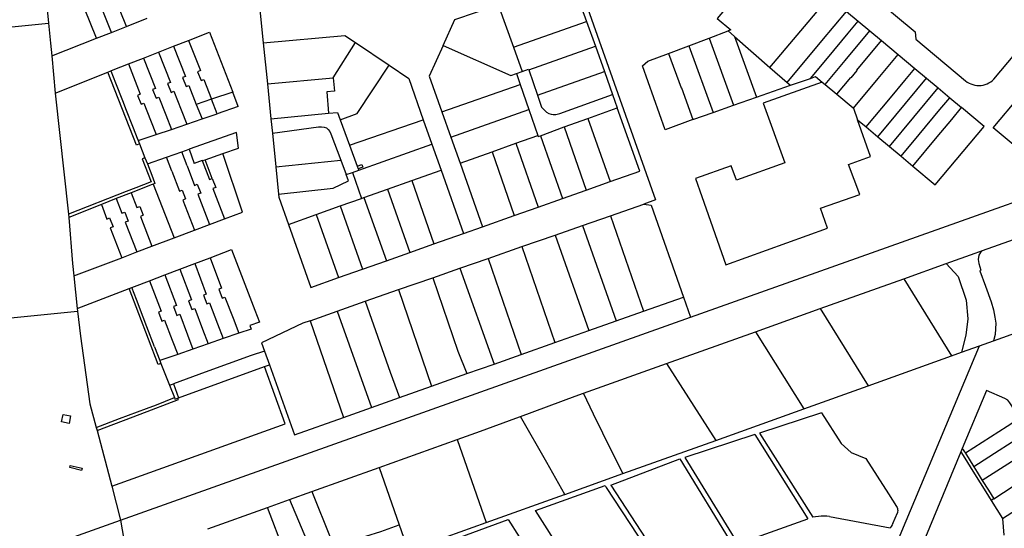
# Model space of a CAD drawing. Header units: inches. Extents: x 210911 to 224988, y 571697 to 586201.
# Tile 141 of 256: x 223074 to 223462, y 572235 to 572435. Entities that reach past the tile are written whole.
import ezdxf

# ---------------------------------------------------------------- set-up
doc = ezdxf.new("R2010")
doc.units = ezdxf.units.IN
doc.header["$MEASUREMENT"] = 0

msp = doc.modelspace()

# ---------------------------------------------------------------- linework, layer by layer
for points in [[(223264.204, 572533.613), (223324.355, 572364.062), (223319.686, 572362.423)], [(223366.72, 572477.76), (223388.39, 572459.66), (223391.1, 572459.94), (223426.75, 572430.23), (223426.99, 572427.38), (223446.58, 572410.94)], [(223390.92, 572441.7), (223369.38, 572460.04), (223348.7, 572435.57), (223354.08, 572431.01), (223352.98, 572430.61)], [(223115.667, 572432.358), (223110.998, 572444.133), (223112.096, 572444.569), (223110.717, 572448.046), (223109.62, 572447.611), (223107.358, 572453.318)], [(223291.25, 572450.639), (223297.078, 572434.395)], [(223109.755, 572430.037), (223105.095, 572441.793), (223106.192, 572442.228), (223104.814, 572445.705), (223103.717, 572445.271)], [(223457.77, 572411.61), (223486.04, 572445.37)], [(223083.933, 572444.599), (223085, 572433.729)], [(223103.836, 572427.716), (223099.182, 572439.45), (223100.271, 572439.882), (223098.893, 572443.358), (223097.805, 572442.927)], [(223240.603, 572424.922), (223245.25, 572435.157), (223262.279, 572440.892)], [(223262.279, 572440.892), (223268.333, 572424.214)], [(223369.46, 572416.26), (223390.92, 572441.7)], [(223168.164, 572440.276), (223169.62, 572425.921)], [(223376.29, 572410.33), (223389.97, 572426.69), (223399.68, 572438.33)], [(223399.68, 572438.33), (223404.27, 572434.49)], [(222967.929, 572422.131), (223001.57, 572425.392), (223085, 572433.729)], [(223085, 572433.729), (223085.74, 572425.765), (223086.269, 572420.821)], [(223115.667, 572432.358), (223123.934, 572435.602)], [(223268.333, 572424.214), (223297.078, 572434.395)], [(223297.078, 572434.395), (223300.594, 572424.574)], [(223385.46, 572411.92), (223392.13, 572419.96), (223400.34, 572429.77), (223404.27, 572434.49)], [(223404.27, 572434.49), (223408.88, 572430.65)], [(223103.836, 572427.716), (223109.755, 572430.037)], [(223109.755, 572430.037), (223115.667, 572432.358)], [(223140.167, 572426.886), (223148.453, 572430.134), (223157.592, 572406.542)], [(223345.52, 572427.8), (223352.98, 572430.61)], [(223352.98, 572430.61), (223355.42, 572428.48)], [(223391.23, 572409.49), (223399.17, 572419.03), (223408.88, 572430.65)], [(223408.88, 572430.65), (223413.49, 572426.8)], [(223086.269, 572420.821), (223103.836, 572427.716)], [(223134.256, 572424.569), (223140.167, 572426.886)], [(223140.167, 572426.886), (223144.844, 572414.976), (223143.746, 572414.545), (223145.112, 572411.064), (223146.21, 572411.495), (223149.271, 572403.702)], [(223169.62, 572425.921), (223201.847, 572428.856), (223206.038, 572426.04)], [(223169.62, 572425.921), (223171.263, 572409.728)], [(223197.182, 572412.14), (223206.038, 572426.04)], [(223206.038, 572426.04), (223219.258, 572417.177)], [(223337.49, 572424.78), (223345.52, 572427.8)], [(223345.52, 572427.8), (223355.07, 572401.32)], [(223355.42, 572428.48), (223364.09, 572404.48)], [(223355.42, 572428.48), (223369.46, 572416.26)], [(223395.85, 572405.67), (223401.35, 572412.29), (223401.47, 572412.18), (223403.88, 572415.09), (223403.76, 572415.19), (223413.49, 572426.8)], [(223413.49, 572426.8), (223420.06, 572421.31)], [(223122.412, 572419.929), (223128.334, 572422.249)], [(223128.334, 572422.249), (223134.256, 572424.569)], [(223128.334, 572422.249), (223133.014, 572410.329), (223131.916, 572409.898), (223133.283, 572406.417), (223134.381, 572406.849), (223137.231, 572399.592)], [(223134.256, 572424.569), (223138.933, 572412.655), (223137.836, 572412.224), (223139.203, 572408.743), (223140.301, 572409.174), (223143.256, 572401.649)], [(223240.603, 572424.922), (223235.113, 572412.857), (223240.109, 572398.78)], [(223240.603, 572424.922), (223267.272, 572413.119), (223269.449, 572413.886)], [(223268.333, 572424.214), (223271.786, 572414.702)], [(223274.343, 572415.281), (223300.594, 572424.574)], [(223300.594, 572424.574), (223304.153, 572414.626)], [(223339, 572395.7), (223328.1, 572391.73), (223319.17, 572416.94), (223321.28, 572418.69), (223329.5, 572421.78)], [(223329.5, 572421.78), (223337.49, 572424.78)], [(223329.5, 572421.78), (223334.39, 572408.15), (223334.559, 572408.211), (223339, 572395.7)], [(223337.49, 572424.78), (223347, 572398.5)], [(222968.419, 572420.691), (223005.703, 572311.145), (223096.351, 572320.218)], [(223086.269, 572420.821), (223087.563, 572406.166)], [(223109.527, 572414.876), (223110.447, 572415.241), (223116.49, 572417.609)], [(223116.49, 572417.609), (223122.412, 572419.929)], [(223116.49, 572417.609), (223121.174, 572405.68), (223120.076, 572405.249), (223121.443, 572401.767), (223122.541, 572402.199), (223125.181, 572395.478)], [(223122.412, 572419.929), (223127.094, 572408.005), (223125.996, 572407.573), (223127.362, 572404.093), (223128.46, 572404.524), (223131.206, 572397.535)], [(223402.34, 572400.14), (223412.14, 572411.86), (223420.06, 572421.31)], [(223420.06, 572421.31), (223426.62, 572415.84)], [(223087.563, 572406.166), (223108.412, 572414.433)], [(223108.412, 572414.433), (223109.527, 572414.876)], [(223120.836, 572386.101), (223119.708, 572385.658), (223108.412, 572414.433)], [(223109.527, 572414.876), (223111.368, 572410.188), (223114.096, 572403.244), (223115.579, 572399.465), (223118.092, 572393.06)], [(223199.969, 572395.6), (223206.743, 572398.114), (223219.258, 572417.177)], [(223219.258, 572417.177), (223227.046, 572411.827), (223232.758, 572395.666)], [(223269.449, 572413.886), (223271.786, 572414.702)], [(223269.449, 572413.886), (223270.941, 572409.572)], [(223271.786, 572414.702), (223274.25, 572415.578), (223274.343, 572415.281)], [(223274.343, 572415.281), (223277.781, 572405.363)], [(223277.781, 572405.363), (223304.153, 572414.626)], [(223304.153, 572414.626), (223307.383, 572405.601)], [(223369.46, 572416.26), (223376.29, 572410.33)], [(223407.37, 572392.79), (223416.92, 572404.24), (223422.7, 572411.14), (223426.62, 572415.84)], [(223426.62, 572415.84), (223431.22, 572411.99)], [(223171.263, 572409.728), (223197.182, 572412.14)], [(223171.263, 572409.728), (223172.695, 572395.999)], [(223197.182, 572412.14), (223197.709, 572406.939), (223194.734, 572406.68), (223195.402, 572398.177)], [(223390.06, 572410.46), (223366.72, 572402.14), (223375.32, 572378.65), (223356.24, 572371.79), (223354.2, 572377.47), (223340.11, 572372.49), (223342.64, 572365.38), (223352.11, 572338.53), (223392.18, 572352.93), (223389.37, 572360.79), (223404.86, 572366.25), (223400.42, 572378.07), (223409.12, 572381.13), (223403.95, 572395.64)], [(223376.29, 572410.33), (223377.6, 572409.2)], [(223377.6, 572409.2), (223385.46, 572411.92)], [(223385.46, 572411.92), (223387.46, 572412.61), (223390.06, 572410.46)], [(223390.06, 572410.46), (223391.23, 572409.49)], [(223411.97, 572388.93), (223419.1, 572397.48), (223431.22, 572411.99)], [(223431.22, 572411.99), (223435.82, 572408.15)], [(223446.58, 572410.94), (223447.25, 572410.477), (223447.959, 572410.077), (223448.702, 572409.742), (223449.472, 572409.477), (223450.263, 572409.283), (223451.069, 572409.161), (223451.882, 572409.113)], [(223451.882, 572409.113), (223452.699, 572409.167), (223453.508, 572409.299), (223454.3, 572409.508), (223455.068, 572409.791), (223455.806, 572410.146), (223456.506, 572410.571), (223457.163, 572411.06), (223457.77, 572411.61)], [(223087.563, 572406.166), (223092.817, 572358.414)], [(223157.592, 572406.542), (223149.271, 572403.702)], [(223159.818, 572400.796), (223157.592, 572406.542)], [(223240.109, 572398.78), (223270.941, 572409.572)], [(223270.941, 572409.572), (223274.383, 572399.659)], [(223338.15, 572317.824), (223589.521, 572407.207)], [(223364.09, 572404.48), (223377.6, 572409.2)], [(223391.23, 572409.49), (223395.85, 572405.67)], [(223416.57, 572385.08), (223435.82, 572408.15)], [(223435.82, 572408.15), (223440.42, 572404.32)], [(223149.271, 572403.702), (223143.256, 572401.649)], [(223151.518, 572397.982), (223149.271, 572403.702)], [(223277.781, 572405.363), (223279.418, 572400.63), (223280.022, 572399.873), (223280.763, 572399.171), (223281.357, 572398.6), (223282.27, 572398.142), (223283.128, 572397.819), (223283.929, 572397.68), (223284.953, 572397.694), (223286.653, 572398.121), (223307.383, 572405.601)], [(223307.383, 572405.601), (223309.241, 572400.395)], [(223355.07, 572401.32), (223364.09, 572404.48)], [(223395.85, 572405.67), (223402.24, 572400.39), (223402.34, 572400.14)], [(223421.17, 572381.23), (223428.32, 572389.8), (223436.5, 572399.63), (223440.42, 572404.32)], [(223440.42, 572404.32), (223445.02, 572400.48)], [(223494.39, 572382.33), (223476.49, 572376.57), (223457.53, 572392.49), (223467.87, 572404.8)], [(223137.231, 572399.592), (223139.468, 572393.897)], [(223143.256, 572401.649), (223145.497, 572395.941)], [(223159.818, 572400.796), (223151.518, 572397.982)], [(223172.695, 572395.999), (223195.402, 572398.177)], [(223195.402, 572398.177), (223198.889, 572398.517), (223199.969, 572395.6)], [(223240.109, 572398.78), (223243.667, 572388.738)], [(223243.667, 572388.738), (223274.383, 572399.659)], [(223274.383, 572399.659), (223277.913, 572389.492)], [(223297.629, 572396.164), (223309.241, 572400.395)], [(223318.172, 572375.382), (223309.241, 572400.395)], [(223339, 572395.7), (223347, 572398.5)], [(223347, 572398.5), (223355.07, 572401.32)], [(223402.34, 572400.14), (223403.95, 572395.64)], [(223425.77, 572377.37), (223434.56, 572370.01), (223453.93, 572393.04), (223445.02, 572400.48)], [(223425.77, 572377.37), (223435.36, 572388.87), (223441.11, 572395.79), (223445.02, 572400.48)], [(223125.181, 572395.478), (223127.407, 572389.807)], [(223131.206, 572397.535), (223133.438, 572391.852)], [(223139.468, 572393.897), (223145.497, 572395.941)], [(223145.497, 572395.941), (223151.518, 572397.982)], [(223172.695, 572395.999), (223173.249, 572390.328)], [(223199.969, 572395.6), (223203.679, 572385.594)], [(223203.679, 572385.594), (223232.758, 572395.666)], [(223232.758, 572395.666), (223236.18, 572385.964)], [(223288.366, 572392.796), (223297.629, 572396.164)], [(223297.629, 572396.164), (223306.483, 572371.252)], [(223403.95, 572395.64), (223407.37, 572392.79)], [(223118.092, 572393.06), (223120.167, 572387.773)], [(223127.407, 572389.807), (223133.438, 572391.852)], [(223133.438, 572391.852), (223139.468, 572393.897)], [(223153.69, 572382.36), (223159.934, 572384.442), (223159.057, 572390.636), (223140.432, 572384.04)], [(223173.249, 572390.328), (223191.389, 572392.898), (223192.649, 572392.879), (223193.636, 572392.751), (223194.587, 572392.434), (223195.279, 572391.776), (223195.837, 572391.016), (223196.313, 572390.066), (223200.217, 572379.735)], [(223173.249, 572390.328), (223174.55, 572377.113)], [(223278.919, 572389.364), (223288.366, 572392.796)], [(223288.366, 572392.796), (223296.941, 572367.88)], [(223407.37, 572392.79), (223411.97, 572388.93)], [(223120.167, 572387.773), (223120.315, 572387.402)], [(223120.315, 572387.402), (223127.407, 572389.807)], [(223120.315, 572387.402), (223120.836, 572386.101)], [(223243.667, 572388.738), (223247.289, 572378.523)], [(223269.184, 572386.364), (223277.913, 572389.492)], [(223277.913, 572389.492), (223278.065, 572389.053), (223278.919, 572389.364)], [(223278.919, 572389.364), (223287.627, 572364.606)], [(223411.97, 572388.93), (223416.57, 572385.08)], [(223120.836, 572386.101), (223123.004, 572380.686)], [(223131.472, 572380.889), (223137.477, 572383.001)], [(223137.477, 572383.001), (223140.432, 572384.04)], [(223139.606, 572377.442), (223137.477, 572383.001)], [(223140.432, 572384.04), (223142.342, 572378.394)], [(223203.679, 572385.594), (223206.717, 572377.385)], [(223207.319, 572375.765), (223236.18, 572385.964)], [(223236.18, 572385.964), (223239.759, 572375.836)], [(223247.289, 572378.523), (223259.892, 572383.035)], [(223259.892, 572383.035), (223269.184, 572386.364)], [(223259.892, 572383.035), (223268.594, 572357.893)], [(223269.184, 572386.364), (223278.043, 572361.226)], [(223416.57, 572385.08), (223421.17, 572381.23)], [(223123.004, 572380.686), (223121.868, 572380.241), (223125.402, 572371.228), (223119.392, 572368.864), (223115.582, 572367.366), (223092.817, 572358.414)], [(223123.004, 572380.686), (223123.955, 572378.245)], [(223123.955, 572378.245), (223131.472, 572380.889)], [(223133.596, 572375.352), (223131.472, 572380.889)], [(223145.605, 572379.534), (223142.342, 572378.394)], [(223145.605, 572379.534), (223146.685, 572379.912)], [(223145.605, 572379.534), (223148.477, 572372.047), (223149.565, 572372.476)], [(223146.685, 572379.912), (223153.69, 572382.36)], [(223149.565, 572372.476), (223146.685, 572379.912)], [(223161.506, 572359.274), (223153.69, 572382.36)], [(223174.55, 572377.113), (223200.217, 572379.735)], [(223200.217, 572379.735), (223202.39, 572374.011)], [(223421.17, 572381.23), (223425.77, 572377.37)], [(223123.955, 572378.245), (223126.097, 572372.744)], [(223133.596, 572375.352), (223136.607, 572367.504), (223137.699, 572367.923), (223139.032, 572364.448), (223137.946, 572364.013), (223142.509, 572352.118)], [(223139.606, 572377.442), (223142.537, 572369.788), (223143.644, 572370.204), (223144.976, 572366.71), (223143.884, 572366.291), (223148.463, 572354.359)], [(223174.55, 572377.113), (223175.628, 572366.272)], [(223202.39, 572374.011), (223204.88, 572374.896)], [(223204.88, 572374.896), (223207.319, 572375.765)], [(223204.88, 572374.896), (223208.408, 572364.678)], [(223206.717, 572377.385), (223208.532, 572377.997), (223208.884, 572376.94), (223207.104, 572376.344)], [(223206.717, 572377.385), (223207.104, 572376.344)], [(223207.104, 572376.344), (223207.319, 572375.765)], [(223228.201, 572371.735), (223239.759, 572375.836)], [(223239.759, 572375.836), (223248.591, 572350.835)], [(223247.289, 572378.523), (223256.157, 572353.497)], [(223306.483, 572371.252), (223318.172, 572375.382)], [(223126.097, 572372.744), (223126.958, 572370.55), (223126.248, 572370.271)], [(223149.565, 572372.476), (223150.916, 572368.988), (223149.813, 572368.565), (223154.411, 572356.6)], [(223175.628, 572366.272), (223197.162, 572368.632), (223203.299, 572371.587)], [(223203.299, 572371.587), (223202.39, 572374.011)], [(223218.694, 572368.35), (223228.201, 572371.735)], [(223228.201, 572371.735), (223236.939, 572346.724)], [(223296.941, 572367.88), (223306.483, 572371.252)], [(223126.248, 572370.271), (223125.841, 572370.111), (223117.622, 572366.878)], [(223126.248, 572370.271), (223134.462, 572349.081)], [(223209.345, 572365.013), (223218.694, 572368.35)], [(223218.694, 572368.35), (223227.51, 572343.392)], [(223287.627, 572364.606), (223296.941, 572367.88)], [(223111.712, 572364.554), (223105.802, 572362.23)], [(223117.622, 572366.878), (223111.712, 572364.554)], [(223111.712, 572364.554), (223113.919, 572358.8), (223115.011, 572359.219), (223116.351, 572355.727), (223115.259, 572355.308), (223119.771, 572343.548)], [(223117.622, 572366.878), (223119.848, 572361.075), (223120.94, 572361.494), (223122.279, 572358.002), (223121.187, 572357.583), (223125.715, 572345.785)], [(223175.628, 572366.272), (223175.739, 572365.117), (223179.572, 572354.359)], [(223199.989, 572361.669), (223208.408, 572364.678)], [(223208.408, 572364.678), (223209.345, 572365.013)], [(223209.345, 572365.013), (223218.198, 572340.114)], [(223278.043, 572361.226), (223287.627, 572364.606)], [(223105.802, 572362.23), (223092.953, 572357.178)], [(223105.802, 572362.23), (223107.99, 572356.526), (223109.082, 572356.945), (223110.421, 572353.453), (223109.329, 572353.034), (223113.829, 572341.306)], [(223154.411, 572356.6), (223161.506, 572359.274)], [(223190.513, 572358.282), (223199.989, 572361.669)], [(223199.989, 572361.669), (223208.797, 572336.797)], [(223268.594, 572357.893), (223278.043, 572361.226)], [(223306.546, 572357.825), (223319.686, 572362.423)], [(223319.686, 572362.423), (223322.67, 572362.052), (223335.363, 572325.787)], [(223092.817, 572358.414), (223092.953, 572357.178)], [(223092.953, 572357.178), (223094.402, 572338.986), (223094.914, 572334.185)], [(223148.463, 572354.359), (223154.411, 572356.6)], [(223179.572, 572354.359), (223190.513, 572358.282)], [(223190.513, 572358.282), (223199.331, 572333.46)], [(223256.157, 572353.497), (223268.594, 572357.893)], [(223295.532, 572353.983), (223306.546, 572357.825)], [(223306.546, 572357.825), (223319.625, 572320.21)], [(223134.462, 572349.081), (223142.509, 572352.118)], [(223142.509, 572352.118), (223148.463, 572354.359)], [(223179.572, 572354.359), (223188.379, 572329.594), (223199.331, 572333.46)], [(223248.591, 572350.835), (223256.157, 572353.497)], [(223284.769, 572350.235), (223295.532, 572353.983)], [(223295.532, 572353.983), (223308.816, 572316.391)], [(223125.715, 572345.785), (223134.462, 572349.081)], [(223236.939, 572346.724), (223248.591, 572350.835)], [(223271.578, 572345.642), (223284.769, 572350.235)], [(223284.769, 572350.235), (223298.065, 572312.597)], [(223453.246, 572344.071), (223469.916, 572350.014)], [(223119.771, 572343.548), (223125.715, 572345.785)], [(223148.653, 572341.293), (223157.121, 572344.515), (223166.341, 572320.568)], [(223227.51, 572343.392), (223236.939, 572346.724)], [(223258.274, 572341.009), (223271.578, 572345.642)], [(223271.578, 572345.642), (223284.628, 572307.857)], [(223438.996, 572338.988), (223450.347, 572343.038), (223453.246, 572344.071)], [(223453.246, 572344.071), (223452.509, 572343.381), (223451.787, 572342.309), (223451.602, 572340.617), (223451.756, 572339.006), (223452.64, 572336.379), (223452.209, 572336.147), (223454.408, 572330.135), (223456.705, 572323.954), (223457.57, 572320.805), (223458.137, 572317.894), (223458.458, 572315.447), (223458.268, 572311.043), (223457.62, 572308.587)], [(223094.914, 572334.185), (223113.829, 572341.306)], [(223113.829, 572341.306), (223119.771, 572343.548)], [(223142.605, 572338.992), (223148.653, 572341.293)], [(223148.653, 572341.293), (223153.228, 572329.282), (223152.125, 572328.862), (223153.456, 572325.366), (223154.559, 572325.786), (223157.735, 572317.452)], [(223208.797, 572336.797), (223218.198, 572340.114)], [(223218.198, 572340.114), (223227.51, 572343.392)], [(223247.224, 572337.159), (223258.274, 572341.009)], [(223258.274, 572341.009), (223271.33, 572303.166)], [(223130.801, 572334.501), (223136.727, 572336.755)], [(223136.727, 572336.755), (223142.605, 572338.992)], [(223136.727, 572336.755), (223141.304, 572324.738), (223140.201, 572324.318), (223141.532, 572320.823), (223142.635, 572321.243), (223145.736, 572313.107)], [(223142.605, 572338.992), (223147.182, 572326.978), (223146.079, 572326.558), (223147.41, 572323.063), (223148.513, 572323.483), (223151.651, 572315.249)], [(223199.331, 572333.46), (223208.797, 572336.797)], [(223236.525, 572333.427), (223247.224, 572337.159)], [(223247.224, 572337.159), (223260.649, 572299.397)], [(223422.233, 572333.002), (223438.996, 572338.988)], [(223438.996, 572338.988), (223443.628, 572333.822), (223446.874, 572324.535), (223447.437, 572317.251), (223446.692, 572310.713), (223445.025, 572304.072)], [(223094.914, 572334.185), (223096.206, 572321.321)], [(223117.884, 572329.587), (223118.818, 572329.943), (223124.856, 572332.24)], [(223124.856, 572332.24), (223130.801, 572334.501)], [(223124.856, 572332.24), (223129.436, 572320.217), (223128.333, 572319.797), (223129.664, 572316.302), (223130.767, 572316.722), (223133.792, 572308.784)], [(223130.801, 572334.501), (223135.379, 572322.481), (223134.276, 572322.061), (223135.607, 572318.565), (223136.711, 572318.985), (223139.773, 572310.949)], [(223223.008, 572328.704), (223236.525, 572333.427)], [(223236.525, 572333.427), (223246.418, 572304.503), (223249.956, 572295.621)], [(223389.256, 572321.219), (223422.233, 572333.002)], [(223422.233, 572333.002), (223441.044, 572302.644)], [(223096.206, 572321.321), (223116.763, 572329.159)], [(223116.763, 572329.159), (223117.884, 572329.587)], [(223129.279, 572299.665), (223128.158, 572299.238), (223116.763, 572329.159)], [(223126.775, 572306.245), (223123.797, 572314.067), (223122.349, 572317.871), (223119.696, 572324.832), (223117.884, 572329.587)], [(223209.895, 572324.111), (223223.008, 572328.704)], [(223223.008, 572328.704), (223235.987, 572290.681)], [(223319.625, 572320.21), (223335.363, 572325.787)], [(223335.363, 572325.787), (223338.15, 572317.824)], [(223096.206, 572321.321), (223096.351, 572320.218)], [(223166.341, 572320.568), (223168.116, 572315.958), (223164.368, 572314.632), (223164.876, 572313.195)], [(223198.782, 572320.214), (223209.895, 572324.111)], [(223209.895, 572324.111), (223219.673, 572296.203), (223223.345, 572286.199)], [(223363.686, 572312.08), (223389.256, 572321.219)], [(223389.256, 572321.219), (223408.19, 572290.861)], [(223096.351, 572320.218), (223097.647, 572310.353), (223101.32, 572283.684), (223103.793, 572274.381)], [(223113.327, 572237.866), (223338.15, 572317.824)], [(223157.735, 572317.452), (223159.999, 572311.514)], [(223188.11, 572316.469), (223198.782, 572320.214)], [(223198.782, 572320.214), (223212.284, 572282.273)], [(223308.816, 572316.391), (223319.625, 572320.21)], [(223457.62, 572308.587), (223468.265, 572312.403), (223487.327, 572319.236)], [(223145.736, 572313.107), (223147.926, 572307.358)], [(223151.651, 572315.249), (223153.878, 572309.406)], [(223164.876, 572313.195), (223159.999, 572311.514)], [(223188.11, 572316.469), (223185.232, 572315.459), (223168.952, 572307.709), (223170.085, 572304.538)], [(223188.11, 572316.469), (223201.321, 572278.379)], [(223298.065, 572312.597), (223308.816, 572316.391)], [(223133.792, 572308.784), (223135.913, 572303.22)], [(223139.773, 572310.949), (223141.927, 572305.29)], [(223153.878, 572309.406), (223147.926, 572307.358)], [(223159.999, 572311.514), (223153.878, 572309.406)], [(223284.628, 572307.857), (223298.065, 572312.597)], [(223328.599, 572299.561), (223363.686, 572312.08)], [(223363.686, 572312.08), (223382.795, 572281.743)], [(223126.775, 572306.245), (223128.852, 572300.787)], [(223141.927, 572305.29), (223135.913, 572303.22)], [(223147.926, 572307.358), (223141.927, 572305.29)], [(223271.33, 572303.166), (223284.628, 572307.857)], [(223419.101, 572227.923), (223452.044, 572306.588)], [(223445.025, 572304.072), (223452.044, 572306.588)], [(223452.044, 572306.588), (223457.62, 572308.587)], [(223135.913, 572303.22), (223128.852, 572300.787)], [(223170.085, 572304.538), (223164.832, 572302.703), (223146.8, 572296.165), (223134.283, 572291.64)], [(223170.085, 572304.538), (223172.044, 572299.058)], [(223260.649, 572299.397), (223271.33, 572303.166)], [(223408.19, 572290.861), (223441.044, 572302.644)], [(223441.044, 572302.644), (223445.025, 572304.072)], [(223109.916, 572251.352), (223178.255, 572275.866), (223170.197, 572298.402)], [(223128.852, 572300.787), (223129.279, 572299.665)], [(223129.279, 572299.665), (223132.671, 572291.056)], [(223136.231, 572286.094), (223170.197, 572298.402)], [(223170.197, 572298.402), (223172.044, 572299.058)], [(223172.044, 572299.058), (223181.909, 572271.482), (223201.321, 572278.379)], [(223249.956, 572295.621), (223260.649, 572299.397)], [(223295.866, 572287.914), (223328.599, 572299.561)], [(223328.599, 572299.561), (223348.172, 572269.327)], [(223235.987, 572290.681), (223249.956, 572295.621)], [(223132.671, 572291.056), (223134.283, 572291.64)], [(223132.671, 572291.056), (223134.591, 572286.183)], [(223134.283, 572291.64), (223136.231, 572286.094)], [(223223.345, 572286.199), (223235.987, 572290.681)], [(223382.795, 572281.743), (223408.19, 572290.861)], [(223103.793, 572274.381), (223113.01, 572277.9), (223123.627, 572281.928), (223127.489, 572283.381), (223134.591, 572286.183)], [(223104.112, 572273.177), (223121.146, 572279.704), (223136.168, 572285.497), (223135.993, 572286.008)], [(223134.591, 572286.183), (223134.827, 572285.586), (223135.993, 572286.008)], [(223135.993, 572286.008), (223136.231, 572286.094)], [(223212.284, 572282.273), (223223.345, 572286.199)], [(223271.022, 572278.78), (223292.611, 572286.756)], [(223292.611, 572286.756), (223295.866, 572287.914)], [(223311.476, 572256.226), (223303.575, 572272.229), (223299.909, 572279.708), (223295.866, 572287.914)], [(223467.99, 572278.072), (223464.04, 572284.15), (223463.28, 572285.13), (223462.13, 572285.81), (223454.81, 572289.01), (223445.305, 572266.147)], [(223201.321, 572278.379), (223212.284, 572282.273)], [(223348.172, 572269.327), (223382.795, 572281.743)], [(223090.14, 572276.58), (223090.71, 572279.52), (223093.66, 572278.95), (223093.08, 572276.01), (223090.14, 572276.58)], [(223246.056, 572269.626), (223255.257, 572272.93), (223269.21, 572278.095)], [(223269.21, 572278.095), (223271.022, 572278.78)], [(223288.588, 572248.062), (223281.454, 572260.605), (223271.022, 572278.78)], [(223389.766, 572280.225), (223365.329, 572272.215)], [(223389.766, 572280.225), (223397.553, 572268.153)], [(223467.99, 572278.072), (223462.977, 572274.844), (223456.407, 572270.614), (223446.499, 572264.235)], [(223103.793, 572274.381), (223104.112, 572273.177)], [(223104.112, 572273.177), (223109.916, 572251.352)], [(223363.514, 572271.62), (223335.868, 572262.558)], [(223363.514, 572271.62), (223384.433, 572238.36)], [(223365.329, 572272.215), (223386.353, 572239.019)], [(223471.434, 572272.773), (223466.398, 572269.53), (223459.828, 572265.3), (223449.846, 572258.873)], [(223215.415, 572258.622), (223246.056, 572269.626)], [(223246.056, 572269.626), (223257.514, 572236.978)], [(223311.476, 572256.226), (223348.172, 572269.327)], [(223397.553, 572268.153), (223401.469, 572264.511), (223407.224, 572262.22), (223416.22, 572248.238), (223419.398, 572243.332)], [(223445.305, 572266.147), (223444.74, 572264.787)], [(223445.305, 572266.147), (223446.499, 572264.235)], [(223474.873, 572267.482), (223469.814, 572264.225), (223463.244, 572259.995), (223453.19, 572253.521)], [(223335.868, 572262.558), (223356.734, 572228.541), (223384.433, 572238.36)], [(223444.74, 572264.787), (223423.12, 572212.78), (223444.908, 572203.672)], [(223444.74, 572264.787), (223445.659, 572263.315), (223450.093, 572256.211), (223454.58, 572249.033), (223456.696, 572245.647)], [(223446.499, 572264.235), (223449.846, 572258.873)], [(223093.37, 572258.68), (223093.56, 572259.46), (223098.22, 572258.32), (223098.01, 572257.46), (223093.37, 572258.68)], [(223188.857, 572249.136), (223215.415, 572258.622)], [(223215.415, 572258.622), (223223.266, 572236.006)], [(223306.642, 572251.751), (223333.926, 572262.031)], [(223333.926, 572262.031), (223354.849, 572227.897)], [(223449.846, 572258.873), (223451.111, 572256.847), (223453.19, 572253.521)], [(223457.703, 572246.301), (223465.371, 572251.278), (223474.383, 572257.128), (223479.46, 572260.424)], [(223288.588, 572248.062), (223311.476, 572256.226)], [(223109.916, 572251.352), (223113.327, 572237.866)], [(223277.045, 572241.753), (223304.442, 572251.49), (223304.908, 572250.779)], [(223304.908, 572250.779), (223326.556, 572217.767)], [(223306.642, 572251.751), (223328.455, 572218.47), (223354.849, 572227.897)], [(223453.19, 572253.521), (223455.598, 572249.669), (223457.703, 572246.301)], [(223461.146, 572238.525), (223469.958, 572244.229), (223476.479, 572248.45), (223484.055, 572253.354)], [(223180.03, 572245.985), (223188.857, 572249.136)], [(223188.857, 572249.136), (223196.359, 572230.562), (223200.156, 572223.842)], [(223257.514, 572236.978), (223288.369, 572247.984)], [(223288.369, 572247.984), (223288.588, 572248.062)], [(223147.827, 572234.501), (223171.342, 572242.887)], [(223162.941, 572196.59), (223186.492, 572212.569), (223178, 572225.303), (223171.342, 572242.887)], [(223171.342, 572242.887), (223180.03, 572245.985)], [(223180.03, 572245.985), (223193.853, 572213.309), (223214.174, 572182.842)], [(223419.398, 572243.332), (223419.59, 572242.936), (223419.726, 572242.518), (223419.805, 572242.086), (223419.825, 572241.646), (223419.785, 572241.209), (223419.687, 572240.78)], [(223457.703, 572246.301), (223456.696, 572245.647)], [(223456.696, 572245.647), (223461.146, 572238.525)], [(223298.541, 572207.763), (223277.045, 572241.753)], [(223392.939, 572239.322), (223391.84, 572239.439), (223390.737, 572239.489), (223389.632, 572239.472), (223388.531, 572239.387), (223387.436, 572239.236), (223386.353, 572239.019)], [(223392.939, 572239.322), (223416.787, 572234.896)], [(223417.91, 572236.602), (223419.687, 572240.78)], [(222923.694, 572170.307), (223113.327, 572237.866)], [(223113.327, 572237.866), (223115.9, 572223.49)], [(223200.156, 572223.842), (223207.576, 572229.199), (223210.152, 572231.583), (223216.02, 572233.495), (223223.266, 572236.006)], [(223223.266, 572236.006), (223226.74, 572225.998)], [(223226.74, 572225.998), (223257.514, 572236.978)], [(223240.897, 572228.882), (223266.267, 572238.212)], [(223266.267, 572238.212), (223287.89, 572204.004)], [(223417.91, 572236.602), (223417.595, 572235.996), (223417.219, 572235.425), (223416.787, 572234.896)], [(223461.146, 572238.525), (223461.739, 572231.933)]]:
    msp.add_lwpolyline(points)

doc.saveas('drawing.dxf')
